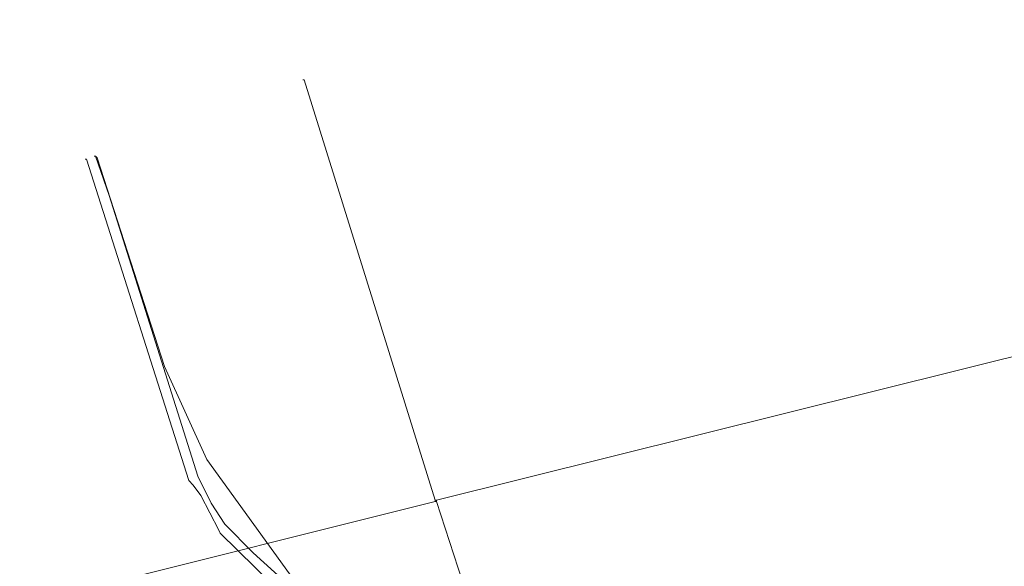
# Model space of a CAD drawing. Header units: metres. Extents: x 45249 to 48959, y 371564 to 373092.
# Tile 15 of 31: x 45277 to 45324, y 372280 to 372306. Entities that reach past the tile are written whole.
import ezdxf
from ezdxf.lldxf.tags import DXFTag

# ---------------------------------------------------------------- set-up
doc = ezdxf.new("R2010")
doc.units = ezdxf.units.M
doc.header["$MEASUREMENT"] = 0
for name, color, linetype, lineweight in [('B-WE-KL-DATA-DELTA', 254, 'KL-DATA-N', 15), ('B-WE-KL-DATA_KPN', 254, 'KL-TELECOM-ALGEMEEN-N', 15), ('B-WE-KL-ET_LS-G', 254, 'KL-LS-N', 15)]:
    doc.layers.add(name, color=color, linetype=linetype, lineweight=lineweight)
doc.styles.get("Standard").update_dxf_attribs({"font": 'arial.ttf'})
tags = doc.linetypes.add('KL-DATA-N', pattern='A,4,-1,[101,NLCS.SHX,S=0.5,R=0,X=0,Y=0],-1,4,-1,["D",Standard,S=1,R=0,X=-0.25,Y=-0.5],-1.5', length=12.5).pattern_tags.tags
tags[18] = DXFTag(74, 10)
tags = doc.linetypes.add('KL-LS-N', pattern='A,4,-1,[103,NLCS.SHX,S=0.75,R=0,X=0,Y=0],-1,4,-1,["L",Standard,S=1,R=0,X=0,Y=-0.5],-2', length=13).pattern_tags.tags
tags[18] = DXFTag(74, 10)
doc.linetypes.add('KL-TELECOM-ALGEMEEN-N', pattern='A,7,-1,[101,NLCS.SHX,S=0.5,R=0,X=0,Y=0],-1', length=9)

msp = doc.modelspace()

# ---------------------------------------------------------------- linework, layer by layer
at = {"layer": 'B-WE-KL-DATA-DELTA', "color": 3, "lineweight": 0}
for points in [[(45291.107, 372277.536), (45290.536, 372277.536), (45290.464, 372277.607), (45286.321, 372281.679), (45286.25, 372281.821), (45285.393, 372283.464), (45285.036, 372283.964), (45284.821, 372284.179), (45279.964, 372299.464), (45279.893, 372299.464)], [(45291.107, 372277.536), (45290.536, 372277.536), (45290.464, 372277.607), (45286.321, 372281.679), (45286.25, 372281.821), (45285.393, 372283.464), (45285.036, 372283.964), (45284.821, 372284.179), (45279.964, 372299.464), (45279.893, 372299.464)], [(45291.107, 372277.607), (45291.107, 372277.75), (45290.25, 372278.607), (45287.893, 372280.75), (45286.536, 372282.107), (45285.893, 372283.107), (45285.25, 372284.393), (45281.036, 372297.75), (45280.393, 372299.607), (45280.321, 372299.607)], [(45291.107, 372277.607), (45291.107, 372277.75), (45290.25, 372278.607), (45287.893, 372280.75), (45286.536, 372282.107), (45285.893, 372283.107), (45285.25, 372284.393), (45281.036, 372297.75), (45280.393, 372299.607), (45280.321, 372299.607)]]:
    msp.add_lwpolyline(points, dxfattribs=at)
at = {"layer": 'B-WE-KL-DATA_KPN', "color": 3, "lineweight": 0}
for points in [[(45391.607, 372299.036), (45388.321, 372306.107), (45296.607, 372283.25)], [(45391.607, 372299.036), (45388.321, 372306.107), (45296.607, 372283.25)], [(45296.536, 372283.25), (45290.321, 372303.25), (45290.25, 372303.25)], [(45296.536, 372283.25), (45290.321, 372303.25), (45290.25, 372303.25)], [(45354.964, 372285.036), (45320.75, 372270.464), (45318.393, 372269.536), (45316.821, 372269.036), (45315.536, 372268.75), (45314.607, 372268.607), (45311.179, 372268.607), (45310.679, 372268.679), (45308.679, 372269.107), (45307.464, 372269.464), (45305.821, 372270.179), (45304.964, 372270.679), (45303.321, 372271.75), (45302.536, 372272.393), (45302.036, 372272.75), (45301.321, 372273.536), (45300.25, 372274.75), (45299.679, 372275.607), (45298.607, 372277.321), (45298.25, 372278.107), (45296.607, 372283.179)], [(45354.964, 372285.036), (45320.75, 372270.464), (45318.393, 372269.536), (45316.821, 372269.036), (45315.536, 372268.75), (45314.607, 372268.607), (45311.179, 372268.607), (45310.679, 372268.679), (45308.679, 372269.107), (45307.464, 372269.464), (45305.821, 372270.179), (45304.964, 372270.679), (45303.321, 372271.75), (45302.536, 372272.393), (45302.036, 372272.75), (45301.321, 372273.536), (45300.25, 372274.75), (45299.679, 372275.607), (45298.607, 372277.321), (45298.25, 372278.107), (45296.607, 372283.179)], [(45296.536, 372283.179), (45262.821, 372274.75), (45257.679, 372273.821)], [(45296.536, 372283.179), (45262.821, 372274.75), (45257.679, 372273.821)], [(45296.536, 372283.25), (45296.607, 372283.25)], [(45296.536, 372283.25), (45296.536, 372283.179)], [(45296.536, 372283.25), (45296.607, 372283.25)], [(45296.536, 372283.25), (45296.536, 372283.179)], [(45296.536, 372283.179), (45296.607, 372283.179)], [(45296.536, 372283.179), (45296.607, 372283.179)], [(45296.607, 372283.25), (45296.607, 372283.179)], [(45296.607, 372283.25), (45296.607, 372283.179)]]:
    msp.add_lwpolyline(points, dxfattribs=at)
at = {"layer": 'B-WE-KL-ET_LS-G', "color": 1, "lineweight": 0}
msp.add_lwpolyline([(45291.25, 372277.321), (45291.25, 372277.536), (45291.107, 372277.679), (45285.679, 372285.179), (45283.679, 372289.607), (45280.464, 372299.536), (45280.393, 372299.607), (45280.321, 372299.607)], dxfattribs=at)
msp.add_lwpolyline([(45291.25, 372277.321), (45291.25, 372277.536), (45291.107, 372277.679), (45285.679, 372285.179), (45283.679, 372289.607), (45280.464, 372299.536), (45280.393, 372299.607), (45280.321, 372299.607)], dxfattribs=at)

doc.saveas('drawing.dxf')
